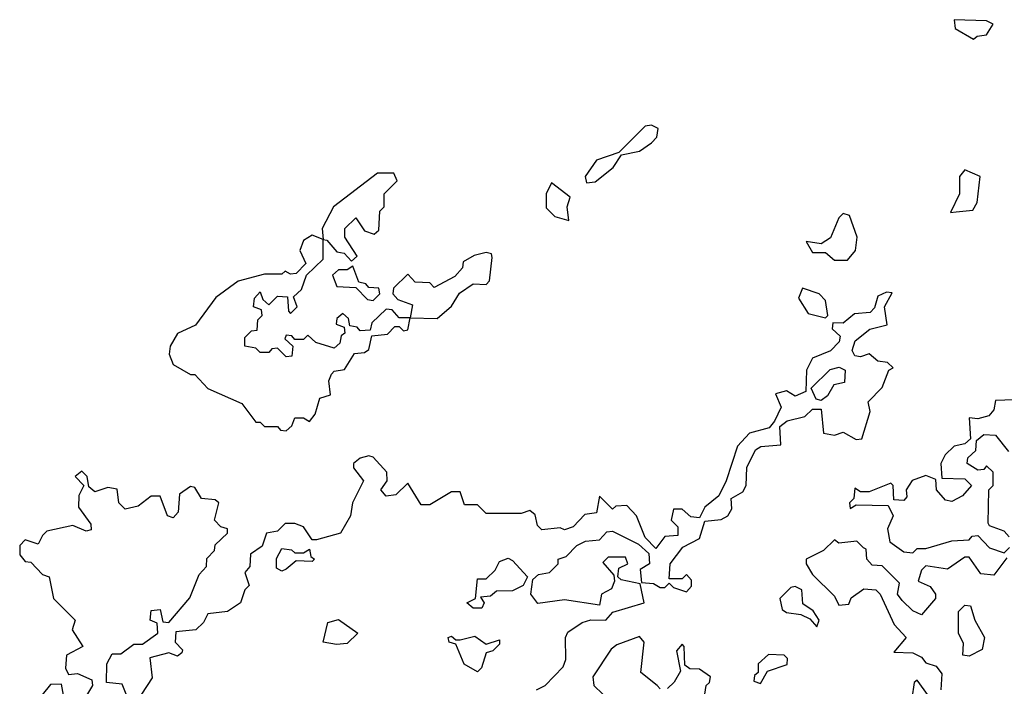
# Model space of a CAD drawing. Extents: x 2472589 to 2662339, y 701009 to 849030.
# Tile 201 of 256: x 2483062 to 2485326, y 806753 to 808285. Entities that reach past the tile are written whole.
import ezdxf

# ---------------------------------------------------------------- set-up
doc = ezdxf.new("R2010")
doc.units = 0

msp = doc.modelspace()

# ---------------------------------------------------------------- linework, layer by layer
at = {"layer": '0CON05XD'}
for points in [[(2485255, 808240), (2485263, 808247), (2485285, 808250), (2485300, 808275), (2485285, 808282.5), (2485210, 808285), (2485212.5, 808265), (2485255, 808240)], [(2484365, 807910), (2484385, 807912.5), (2484426.9, 807945), (2484445.8, 807974.2), (2484487.3, 807982.7), (2484515, 808002), (2484527.1, 808015), (2484530, 808035), (2484515, 808042.9), (2484500, 808040), (2484440, 807980), (2484388, 807962), (2484362.5, 807925), (2484365, 807910)], [(2485201.7, 807841.7), (2485215, 807843.8), (2485253, 807847), (2485263.3, 807865), (2485270, 807925), (2485235, 807940), (2485222.5, 807925), (2485222.5, 807885), (2485201.7, 807841.7)], [(2483675, 807340), (2483688.3, 807351.7), (2483695, 807370), (2483715, 807370), (2483728.3, 807361.7), (2483741.7, 807378.3), (2483752.5, 807415), (2483777, 807423), (2483773.3, 807455), (2483779.3, 807470.7), (2483785, 807477.5), (2483808.8, 807481.2), (2483831.7, 807518.3), (2483855, 807520), (2483865, 807527.5), (2483871.7, 807558.3), (2483907.7, 807562.3), (2483925, 807580), (2483935, 807580), (2483945, 807570), (2483955, 807572.5), (2483960, 807600), (2484021.7, 807598.3), (2484055, 807626.7), (2484073.5, 807656.5), (2484105, 807678), (2484135, 807676.2), (2484142, 807685), (2484148.3, 807738.3), (2484146.7, 807746.7), (2484135, 807750), (2484107, 807743), (2484081.7, 807728.3), (2484080, 807715), (2484062.5, 807695), (2484015, 807670), (2484005, 807680), (2483971.7, 807681.7), (2483955, 807700), (2483921.7, 807668.3), (2483920, 807655), (2483931.7, 807641.7), (2483965, 807630), (2483960, 807600), (2483935, 807600), (2483918.3, 807618.3), (2483905, 807620), (2483871.7, 807588.3), (2483868.3, 807571.7), (2483845, 807570), (2483838.3, 807578.3), (2483821.7, 807581.7), (2483818.3, 807598.3), (2483805, 807610), (2483791.7, 807598.3), (2483790, 807585), (2483808.3, 807578.3), (2483810, 807565), (2483801.7, 807558.3), (2483798.3, 807541.7), (2483785, 807530), (2483743, 807543), (2483725, 807560), (2483715, 807550), (2483695, 807550), (2483688.3, 807558.3), (2483675, 807560), (2483671.7, 807551.7), (2483690, 807535), (2483688.3, 807511.7), (2483675, 807510), (2483655, 807530), (2483641.7, 807528.3), (2483635, 807520), (2483615, 807520), (2483605, 807530), (2483580, 807535), (2483580, 807555), (2483595, 807570), (2483608.3, 807571.7), (2483610, 807595), (2483620, 807605), (2483618.3, 807618.3), (2483600, 807625), (2483602.5, 807645), (2483615, 807660), (2483621.7, 807641.7), (2483635, 807630), (2483655, 807650), (2483678.3, 807648.3), (2483680, 807615), (2483685, 807610), (2483700, 807625), (2483691.7, 807648.3), (2483710, 807665), (2483721.7, 807698.3), (2483760, 807735), (2483760, 807780), (2483768.3, 807778.3), (2483791.7, 807751.7), (2483808.3, 807748.3), (2483825, 807730), (2483838.3, 807741.7), (2483810, 807785), (2483810, 807805), (2483835, 807830), (2483855, 807800), (2483877.5, 807792.5), (2483888.3, 807801.7), (2483890, 807845), (2483900, 807855), (2483900, 807885), (2483930, 807915), (2483922.5, 807932.5), (2483885, 807932), (2483783.8, 807855), (2483757.5, 807805), (2483760, 807780), (2483735, 807790), (2483715, 807777.5), (2483706.7, 807755), (2483720, 807725), (2483698.3, 807701.7), (2483685, 807700), (2483672.5, 807707.5), (2483665, 807700), (2483625, 807700), (2483565, 807683.8), (2483513.3, 807646.7), (2483466.7, 807583.3), (2483425, 807564), (2483408, 807535), (2483406.4, 807516.4), (2483415, 807492.5), (2483455, 807470), (2483465, 807470), (2483495, 807437.5), (2483573, 807403), (2483605, 807360), (2483615, 807360), (2483625, 807350), (2483655, 807350), (2483661.7, 807341.7), (2483675, 807340)], [(2484325, 807823.3), (2484321.2, 807855), (2484327.5, 807877.5), (2484285, 807910), (2484272.5, 807885), (2484272.5, 807852.5), (2484292.5, 807832.5), (2484325, 807823.3)], [(2484965, 807732.5), (2484983.3, 807755), (2484987.5, 807785), (2484970, 807835), (2484955, 807840), (2484945, 807830), (2484926.4, 807783.6), (2484905, 807770), (2484870, 807775), (2484885, 807750), (2484915, 807750), (2484935, 807732.5), (2484965, 807732.5)], [(2483875, 807640), (2483890, 807655), (2483888.3, 807668.3), (2483865, 807670), (2483858.3, 807678.3), (2483841.7, 807681.7), (2483828.3, 807718.3), (2483815, 807710), (2483795, 807710), (2483781.7, 807698.3), (2483791.7, 807671.7), (2483835, 807670), (2483861.7, 807641.7), (2483875, 807640)], [(2484915, 807600), (2484920, 807605), (2484915, 807640), (2484900, 807655), (2484861.7, 807668.3), (2484852.5, 807645), (2484875, 807610), (2484915, 807600)], [(2484250, 806745), (2484270, 806755), (2484311.7, 806798.3), (2484317.5, 806815), (2484316.7, 806865), (2484322.7, 806877.3), (2484355, 806900), (2484375, 806906), (2484410, 806905), (2484426.2, 806923.8), (2484497.5, 806945), (2484488.3, 806988.3), (2484445, 806997.5), (2484437.5, 807005), (2484440, 807025), (2484460, 807035), (2484455, 807050), (2484415, 807050), (2484402.5, 807037.5), (2484428.3, 807008.3), (2484430, 806995), (2484423, 806977), (2484400, 806965), (2484395, 806940), (2484315, 806952), (2484253.6, 806943.6), (2484237.5, 806965), (2484241.7, 806998.3), (2484255, 807010), (2484280, 807015), (2484300, 807035), (2484300, 807045), (2484318.3, 807051.7), (2484343, 807077), (2484363, 807087), (2484395, 807090), (2484411.7, 807108.3), (2484425, 807110), (2484485, 807080), (2484508.3, 807058.3), (2484510, 807035), (2484488.3, 807021.7), (2484491.7, 806991.7), (2484519.2, 806989.2), (2484535, 806980), (2484545, 806980), (2484555, 806990), (2484565, 806980), (2484595, 806970), (2484607, 806983), (2484607, 806997), (2484595, 807010), (2484585, 807000), (2484555, 807000), (2484557.5, 807035), (2484587, 807073), (2484625, 807092.5), (2484637, 807133), (2484675, 807136.7), (2484690, 807145), (2484699.3, 807160.7), (2484697.5, 807185), (2484725, 807200), (2484732.5, 807215), (2484734.1, 807255.9), (2484753.6, 807296.4), (2484766, 807304), (2484811.7, 807308.3), (2484810, 807350), (2484826.4, 807363.6), (2484867, 807373), (2484885, 807390), (2484905, 807390), (2484910, 807335), (2484935, 807330), (2484955, 807337.5), (2484985, 807320), (2484998.3, 807321.7), (2485017.5, 807385), (2485013, 807407), (2485045, 807440), (2485060, 807480), (2485070, 807485), (2485057, 807497), (2485035, 807500), (2485015, 807517.5), (2484995, 807510), (2484982.3, 807512.3), (2484975.8, 807525), (2484982.9, 807547.1), (2485016.4, 807573.6), (2485056.2, 807583.8), (2485050, 807625), (2485067.5, 807657.5), (2485055, 807658.8), (2485035, 807650), (2485027.3, 807622.7), (2485017.5, 807612.5), (2484981.2, 807608.8), (2484955, 807587.5), (2484931.7, 807588.3), (2484930, 807575), (2484948, 807558), (2484946.2, 807545), (2484925.8, 807524.2), (2484885, 807507.5), (2484870.7, 807479.3), (2484869.3, 807430.7), (2484845, 807420), (2484825, 807432.5), (2484800, 807425), (2484812.5, 807395), (2484797.5, 807362.5), (2484785, 807347.5), (2484740, 807335), (2484712.5, 807305), (2484686.7, 807225), (2484669.2, 807190.8), (2484637.5, 807165), (2484625, 807140), (2484605, 807142.5), (2484585, 807160), (2484565, 807160), (2484560, 807135), (2484575, 807120), (2484575, 807100), (2484545, 807097.5), (2484525, 807070), (2484500, 807095), (2484480, 807145), (2484458.3, 807168.3), (2484433, 807167), (2484425, 807160), (2484395, 807190), (2484388.3, 807151.7), (2484361.7, 807148.3), (2484335, 807120), (2484315, 807112.5), (2484305, 807117.5), (2484263, 807113), (2484253, 807123), (2484247, 807147), (2484235, 807157.5), (2484215, 807150), (2484135, 807150), (2484115, 807170), (2484085, 807170), (2484075, 807200), (2484055, 807200), (2484005, 807170), (2483985, 807170), (2483955, 807220), (2483927, 807193), (2483905, 807190), (2483892.5, 807205), (2483907.5, 807225), (2483906.7, 807245), (2483875, 807280), (2483865, 807282.5), (2483845, 807277.5), (2483830, 807265), (2483830, 807255), (2483852.5, 807225), (2483827.5, 807175), (2483822.5, 807145), (2483800, 807105), (2483745, 807090), (2483735, 807090), (2483715, 807120), (2483695, 807127.5), (2483673, 807127), (2483655, 807110), (2483630, 807105), (2483620, 807075), (2483593, 807057), (2483591.7, 807028.3), (2483580, 807015), (2483590, 806985), (2483580, 806975), (2483570, 806945), (2483540, 806925), (2483495, 806920), (2483485, 806900), (2483467, 806883), (2483421.7, 806878.3), (2483420, 806855), (2483437, 806837), (2483435, 806830), (2483425, 806822.5), (2483405, 806830), (2483361.7, 806818.3), (2483367, 806773), (2483342.5, 806735)], [(2484905, 807410), (2484893.3, 807413.3), (2484881.7, 807438.3), (2484925, 807481.2), (2484946.2, 807486.2), (2484960, 807480), (2484958.3, 807451.7), (2484933.9, 807446.1), (2484919.3, 807420.7), (2484905, 807410)], [(2485348.3, 807411.7), (2485305, 807410), (2485301.7, 807388.3), (2485290, 807375), (2485265, 807367.5), (2485245, 807370), (2485248.3, 807321.7), (2485235, 807310), (2485210, 807305), (2485190, 807285), (2485180, 807265), (2485181.7, 807231.7), (2485235, 807230), (2485250, 807215), (2485229.3, 807190.7), (2485205, 807177.5), (2485190.7, 807180.7), (2485170, 807205), (2485168.3, 807228.3), (2485145, 807237.5), (2485113.6, 807226.4), (2485100, 807205), (2485101.7, 807188.3), (2485095, 807180), (2485071.7, 807181.7), (2485070, 807215), (2485065, 807220), (2485015, 807200), (2484995, 807200), (2484981.7, 807208.3), (2484980, 807185), (2484970, 807175), (2484971.7, 807161.7), (2484985, 807170), (2485058.3, 807168.3), (2485070, 807145), (2485057.5, 807115), (2485062.5, 807085), (2485095, 807062.5), (2485115, 807060), (2485125, 807070), (2485145, 807070), (2485205, 807087.5), (2485245, 807090), (2485251.7, 807098.3), (2485265, 807100), (2485291.7, 807071.7), (2485325, 807060)], [(2485337, 807097), (2485325, 807110), (2485291.7, 807121.7), (2485288.3, 807128.3), (2485290, 807205), (2485300, 807215), (2485300, 807245), (2485285, 807260), (2485278.3, 807251.7), (2485265, 807250), (2485240, 807265), (2485241.7, 807278.3), (2485260, 807295), (2485261.7, 807318.3), (2485278.3, 807331.7), (2485305, 807330), (2485335, 807292.5)], [(2483307.5, 806735), (2483298.3, 806758.3), (2483261.7, 806761.7), (2483262.5, 806805), (2483275, 806827.5), (2483295, 806827.5), (2483325, 806850), (2483345, 806850), (2483380, 806875), (2483378.3, 806898.3), (2483362.5, 806905), (2483365, 806927.5), (2483385, 806930), (2483391.7, 806901.7), (2483405, 806900), (2483453.6, 806956.4), (2483475, 807010), (2483491.7, 807028.3), (2483493, 807047), (2483510, 807065), (2483511.7, 807078.3), (2483540, 807105), (2483540, 807115), (2483525, 807120), (2483510, 807135), (2483520, 807175), (2483511.7, 807181.7), (2483480, 807185), (2483465, 807210), (2483455, 807212.5), (2483430, 807195), (2483427, 807153), (2483415, 807140), (2483402.5, 807145), (2483385, 807190), (2483365, 807190), (2483335, 807167.5), (2483305, 807160), (2483290, 807175), (2483286.4, 807206.4), (2483265, 807210), (2483235, 807200), (2483221.7, 807211.7), (2483217.5, 807235), (2483205, 807247.5), (2483190, 807235), (2483210, 807215), (2483198.3, 807191.7), (2483197.5, 807165), (2483226.1, 807126.1), (2483227, 807113), (2483215, 807110), (2483185, 807122.5), (2483125, 807110), (2483115, 807100)], [(2483115, 807100), (2483105, 807080), (2483075, 807090), (2483063, 807077), (2483062.5, 807055), (2483075, 807040), (2483088.3, 807038.3), (2483115, 807010), (2483130, 807005), (2483140, 806955), (2483190, 806905), (2483183, 806883), (2483207.5, 806845), (2483170, 806825), (2483167.5, 806795), (2483175, 806780), (2483195, 806782.5), (2483228.3, 806768.3), (2483230, 806755), (2483209.3, 806720.7)], [(2485331.7, 807048.3), (2485301.7, 807008.3), (2485271.7, 807011.7), (2485245, 807050), (2485235, 807050), (2485195, 807022.5), (2485145, 807030), (2485135, 807020), (2485127.5, 806995), (2485155, 806982.5), (2485167.5, 806965), (2485167.5, 806955), (2485135, 806917.5), (2485115, 806926.7), (2485090.7, 806950.7), (2485080, 806965), (2485085, 806990), (2485045, 807030), (2485021.7, 807031.7), (2485010, 807045), (2485008.3, 807068.3), (2485001.7, 807071.7), (2484987, 807087), (2484945, 807082.5), (2484935, 807090), (2484910, 807065), (2484870, 807045), (2484870, 807035), (2484885, 807010), (2484935, 806960), (2484945, 806940), (2484968.3, 806941.7), (2484973.6, 806956.4), (2485003, 806977), (2485030, 806975), (2485040, 806965), (2485072.5, 806895), (2485100, 806865), (2485071.7, 806831.7), (2485115, 806830), (2485135, 806820), (2485145, 806807.5), (2485169.3, 806799.3), (2485181.7, 806781.7), (2485180, 806745)], [(2483665, 807017.5), (2483652.5, 807025), (2483653, 807047), (2483665, 807070), (2483687, 807067), (2483695, 807060), (2483715, 807060), (2483728.3, 807068.3), (2483731.7, 807051.7), (2483740, 807045), (2483735, 807040), (2483698.3, 807041.7), (2483675, 807022.5), (2483665, 807017.5)], [(2485325, 807060), (2485337.5, 807072.5)], [(2484125, 806932.5), (2484105, 806932.5), (2484090, 806945), (2484110, 806955), (2484115, 807000), (2484135, 807000), (2484155, 807020), (2484165, 807040), (2484185, 807047.5), (2484195, 807042.5), (2484230, 807005), (2484220, 806985), (2484195, 806972.5), (2484158.3, 806971.7), (2484145, 806960), (2484121.7, 806958.3), (2484130, 806945), (2484125, 806932.5)], [(2484895, 806890), (2484900, 806905), (2484886.4, 806926.4), (2484862.5, 806942.5), (2484860, 806975), (2484845, 806982.5), (2484835, 806980), (2484810, 806955), (2484815, 806930), (2484825, 806922.5), (2484858.3, 806918.3), (2484878.3, 806908.3), (2484895, 806890)], [(2485245, 806822.5), (2485230, 806825), (2485231.7, 806851.7), (2485220, 806875), (2485220, 806925), (2485235, 806940), (2485248.3, 806938.3), (2485257.5, 806905), (2485280, 806865), (2485275, 806837.5), (2485245, 806822.5)], [(2483790.9, 806849.1), (2483760, 806855), (2483770.5, 806899.5), (2483795, 806906.7), (2483840, 806875), (2483815, 806851.9), (2483790.9, 806849.1)], [(2484115, 806786.7), (2484084, 806804), (2484065, 806850), (2484050, 806855), (2484047.5, 806865), (2484055, 806868.8), (2484065, 806860), (2484075, 806860), (2484108.3, 806868.3), (2484135, 806850), (2484165, 806860), (2484165, 806850), (2484150, 806835), (2484135, 806830), (2484124, 806796), (2484115, 806786.7)], [(2484535, 806747.5), (2484527.5, 806755), (2484490, 806785), (2484497.5, 806855), (2484487.5, 806867.5), (2484435, 806848.8), (2484421.7, 806838.3), (2484380, 806775), (2484382.5, 806755), (2484402.5, 806735)], [(2484630, 806685), (2484640, 806755), (2484648.3, 806761.7), (2484650, 806775), (2484625, 806792.5), (2484603, 806793), (2484591.7, 806801.7), (2484590, 806845), (2484585, 806850), (2484572.5, 806835), (2484581.7, 806788.3), (2484567, 806763), (2484551.7, 806748.3)], [(2484765, 806760), (2484781.7, 806788.3), (2484826.4, 806803.6), (2484827, 806817), (2484820, 806825), (2484783.6, 806826.4), (2484760, 806805), (2484760, 806785), (2484751.7, 806778.3), (2484750, 806765), (2484765, 806760)], [(2485151.2, 806731.2), (2485125, 806767.5), (2485118.3, 806761.7), (2485113.3, 806725)], [(2483163, 806733), (2483158.3, 806758.3), (2483133, 806757), (2483095, 806710)]]:
    msp.add_lwpolyline(points, dxfattribs=at)

doc.saveas('drawing.dxf')
